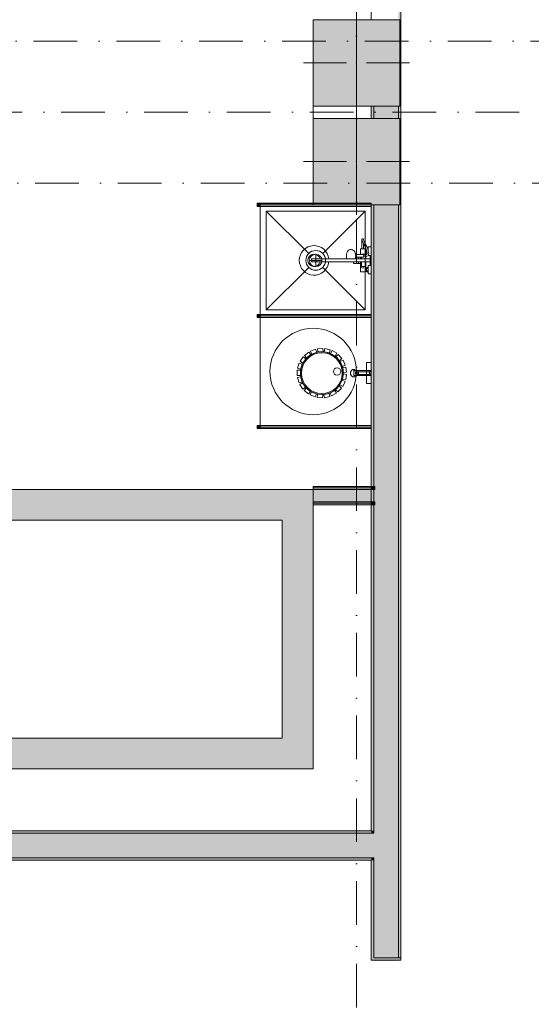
# Model space of a CAD drawing. Header units: millimetres. Extents: x -14761 to 157739, y -22400 to 107990.
# Tile 60 of 81: x 114274 to 118415, y 19774 to 27750. Entities that reach past the tile are written whole.
import ezdxf

# ---------------------------------------------------------------- set-up
doc = ezdxf.new("R2010")
doc.units = ezdxf.units.MM
doc.header["$MEASUREMENT"] = 0
doc.linetypes.add('Штриховая', pattern=[564.444447, 282.222223, -282.222223])
doc.linetypes.add('Штрихпунктирная', pattern=[670.277762, 352.777767, -176.388884, 0, -141.111112])
for name, color, linetype in [('Интерьер - Оборудование', 7, 'Continuous'), ('Интерьер - Сантехника', 7, 'Continuous'), ('Конструктив - Колонны', 7, 'Continuous'), ('Конструктив - стены бассейнов жб нов', 7, 'Continuous'), ('Конструктив - Стены Блок 200 нов', 7, 'Continuous'), ('Элемент Модели - Зона', 7, 'Continuous'), ('Элемент Модели - Оси', 7, 'Continuous')]:
    doc.layers.add(name, color=color, linetype=linetype)

msp = doc.modelspace()

# ---------------------------------------------------------------- hatches: boundary and pattern name
at = {"layer": 'Интерьер - Оборудование', "linetype": 'Continuous', "lineweight": 0, "true_color": 0x00007f}
for points in [[(116195, 26262.5), (116195, 26237.5), (116220, 26237.5), (116220, 26262.5)], [(116195, 24462.5), (116195, 24437.5), (116220, 24437.5), (116220, 24462.5)]]:
    msp.add_hatch(color=176, dxfattribs=at).paths.add_polyline_path(points)
at = {"layer": 'Интерьер - Оборудование', "linetype": 'Continuous', "lineweight": 0, "true_color": 0x000000}
for points in [[(117120, 26262), (116220, 26262), (116220, 26238), (117120, 26238)], [(117120, 25362), (116220, 25362), (116220, 25338), (117120, 25338)], [(117120, 24462), (116220, 24462), (116220, 24438), (117120, 24438)]]:
    msp.add_hatch(color=18, dxfattribs=at).paths.add_polyline_path(points)
at = {"layer": 'Интерьер - Оборудование', "linetype": 'Continuous', "lineweight": 0, "true_color": 0x666666}
msp.add_hatch(color=251, dxfattribs=at).paths.add_polyline_path([(116195, 25362.5), (116195, 25337.5), (116220, 25337.5), (116220, 25362.5)])
at = {"layer": 'Конструктив - Колонны', "linetype": 'Continuous', "lineweight": 0, "true_color": 0x000000}
for points in [[(116650, 27050), (117350, 27050), (117350, 27750), (116650, 27750)], [(116650, 26250), (117350, 26250), (117350, 26950), (116650, 26950)]]:
    msp.add_hatch(color=18, dxfattribs=at).paths.add_polyline_path(points)
at = {"layer": 'Конструктив - стены бассейнов жб нов', "linetype": 'Continuous', "lineweight": 0, "true_color": 0x000000}
for points in [[(113380.2, 23694.7), (116400, 23694.7), (116400, 23944.7), (113380.2, 23944.7)], [(116400, 23694.7), (116650, 23694.7), (116650, 23944.7)], [(116400, 23694.7), (116650, 23944.7), (116400, 23944.7)], [(117115, 23969.7), (116650, 23969.7), (116650, 23957.2), (117115, 23957.2)], [(117115, 23957.2), (116650, 23957.2), (116650, 23944.7), (117115, 23944.7)], [(117115, 23944.7), (116650, 23944.7), (116650, 23844.7), (117115, 23844.7)], [(117115, 23969.7), (117115, 23957.2), (117120, 23957.2), (117120, 23969.7)], [(117115, 23957.2), (117115, 23944.7), (117120, 23944.7), (117120, 23957.2)], [(117115, 23944.7), (117115, 23844.7), (117120, 23844.7), (117120, 23944.7)], [(117150, 23969.7), (117120, 23969.7), (117120, 23957.2), (117150, 23957.2)], [(117150, 23957.2), (117120, 23957.2), (117120, 23944.7), (117150, 23944.7)], [(117150, 23944.7), (117120, 23944.7), (117120, 23844.7), (117150, 23844.7)], [(116650, 23832.2), (117115, 23832.2), (117115, 23844.7), (116650, 23844.7)], [(116650, 23819.7), (117115, 23819.7), (117115, 23832.2), (116650, 23832.2)], [(117115, 23844.7), (117115, 23832.2), (117120, 23832.2), (117120, 23844.7)], [(117115, 23832.2), (117115, 23819.7), (117120, 23819.7), (117120, 23832.2)], [(117120, 23832.2), (117150, 23832.2), (117150, 23844.7), (117120, 23844.7)], [(117120, 23819.7), (117150, 23819.7), (117150, 23832.2), (117120, 23832.2)], [(116400, 23694.7), (116400, 21930.1), (116650, 21930.1), (116650, 23694.7)], [(116400, 21930.1), (113380.2, 21930.1), (113380.2, 21680.1), (116400, 21680.1)], [(116400, 21930.1), (116650, 21680.1), (116650, 21930.1)], [(116400, 21680.1), (116650, 21680.1), (116400, 21930.1)]]:
    msp.add_hatch(color=18, dxfattribs=at).paths.add_polyline_path(points)
at = {"layer": 'Конструктив - Стены Блок 200 нов', "linetype": 'Continuous', "lineweight": 0, "true_color": 0x000000}
for points in [[(117350, 27050), (117340, 27050), (117340, 26950), (117350, 26950), (117350, 26250), (117340, 26250), (117340, 20150.1), (117360, 20150.1), (117360, 32800), (117340, 32800), (117340, 27750), (117350, 27750)], [(117120, 27050), (117120, 26950), (117140, 26950), (117140, 27050)], [(117140, 27050), (117140, 26950), (117340, 26950), (117340, 27050)], [(117120, 21180.1), (117140, 21180.1), (117140, 26250), (117120, 26250)], [(117140, 21160.1), (117340, 21160.1), (117340, 26250), (117140, 26250)], [(112490, 20960.1), (117120, 20960.1), (117120, 21160.1), (112490, 21160.1)], [(112630.2, 21160.1), (117120, 21160.1), (117120, 21180.1), (112630.2, 21180.1)], [(117120, 21180.1), (117120, 21160.1), (117140, 21160.1), (117140, 21180.1)], [(117120, 21160.1), (117120, 20960.1), (117140, 20960.1), (117140, 21160.1)], [(117140, 21160.1), (117140, 20960.1), (117340, 20960.1), (117340, 21160.1)], [(117120, 20960.1), (110640.2, 20960.1), (110640.2, 20940.1), (117120, 20940.1)], [(117120, 20960.1), (117120, 20940.1), (117140, 20940.1), (117140, 20960.1)], [(117120, 20940.1), (117120, 20150.1), (117140, 20150.1), (117140, 20940.1)], [(117140, 20960.1), (117140, 20150.1), (117340, 20150.1), (117340, 20960.1)], [(117120, 20150.1), (117120, 20130.1), (117360, 20130.1), (117360, 20150.1), (117140, 20150.1)], [(117140, 20125.1), (117340, 20125.1), (117340, 20130.1), (117140, 20130.1)]]:
    msp.add_hatch(color=18, dxfattribs=at).paths.add_polyline_path(points)

# ---------------------------------------------------------------- linework, layer by layer
at = {"layer": 'Интерьер - Оборудование', "color": 7, "linetype": 'Continuous', "lineweight": 15}
for p, q in [((116220, 26262.5), (117120, 26262.5)), ((116220, 26262), (116220, 26262.5)), ((117120, 26262.5), (117120, 26262)), ((116220, 26238), (116220, 26237.5)), ((116220, 26237.5), (117120, 26237.5)), ((117120, 26237.5), (117120, 26238)), ((117043.8, 25967), (117043.5, 25969)), ((117043.8, 25967), (117048.2, 25953.4)), ((117048.2, 25953.4), (117056.5, 25934.4)), ((116992.7, 25848), (116993.2, 25846.1)), ((116993.2, 25846.1), (116993.9, 25837)), ((117032, 25847.3), (117053.2, 25847)), ((117040, 25850), (117040, 25847.2)), ((117040, 25850), (117072, 25850)), ((117056.5, 25893), (117043.5, 25893)), ((117054.8, 25846.8), (117053.2, 25847)), ((117056.3, 25846.1), (117054.8, 25846.8)), ((117057.7, 25844.9), (117056.3, 25846.1)), ((117058.7, 25843.5), (117057.7, 25844.9)), ((117061.5, 25850), (117064.9, 25850)), ((117064.9, 25850), (117068, 25850)), ((117068, 25850), (117070.7, 25850)), ((117072, 25889), (117072, 25861)), ((117076, 25844.5), (117076, 25830.6)), ((117078.4, 25889), (117082.4, 25877.5)), ((117080, 25884), (117080, 25884.4)), ((117080, 25866), (117080, 25884)), ((117080.1, 25884), (117080, 25884)), ((117080, 25861), (117080, 25866)), ((117084.7, 25866), (117080, 25866)), ((117082.4, 25877.5), (117086.1, 25858.4)), ((117086.1, 25858.4), (117086.4, 25856.8)), ((117090.7, 25893), (117095, 25881)), ((117094, 25883.7), (117094, 25893)), ((117094.5, 25882.1), (117094.5, 25882.1)), ((117095, 25881), (117098.6, 25861.7)), ((117099.4, 25855.9), (117097.3, 25842.8)), ((117098.6, 25861.7), (117099.5, 25857.2)), ((117099.5, 25857.2), (117099.4, 25855.9)), ((116776.4, 25812), (116635, 25812)), ((116635, 25788), (116635, 25812)), ((116776.4, 25788), (116635, 25788)), ((116923, 25812), (117076, 25812)), ((117076, 25788), (116975, 25788)), ((116977.6, 25812.1), (116977.7, 25812)), ((116989.8, 25814.2), (116988.8, 25812)), ((116991.2, 25819.4), (116989.8, 25814.2)), ((116993.2, 25827.9), (116991.2, 25819.4)), ((116991.7, 25812), (116991.7, 25812.1)), ((117032, 25825), (116992.5, 25825)), ((116992.7, 25826), (117010.9, 25826.5)), ((116993.9, 25837), (116993.2, 25827.9)), ((117010.9, 25826.5), (117053.2, 25827)), ((117017, 25825), (117017, 25812)), ((117017, 25775), (117017, 25788)), ((117032, 25826.7), (117032, 25812)), ((117032, 25775), (117032, 25788)), ((117040, 25826.8), (117040, 25812)), ((117040, 25750), (117040, 25788)), ((117053.2, 25827), (117054.8, 25827.2)), ((117054.8, 25827.2), (117056.3, 25827.9)), ((117056.3, 25827.9), (117057.7, 25829.1)), ((117057.7, 25829.1), (117058.7, 25830.5)), ((117059.2, 25842), (117058.7, 25843.5)), ((117058.7, 25830.5), (117059.2, 25832)), ((117059.2, 25842), (117060.4, 25839.6)), ((117059.2, 25842), (117059.2, 25842)), ((117059.3, 25841.8), (117059.2, 25842)), ((117060.4, 25834.4), (117059.2, 25832)), ((117059.2, 25832), (117059.3, 25832.2)), ((117059.2, 25832), (117059.2, 25832)), ((117059.5, 25840), (117059.3, 25841.8)), ((117059.3, 25832.2), (117059.5, 25834)), ((117059.5, 25834), (117059.5, 25840)), ((117060.4, 25839.6), (117060.8, 25837)), ((117060.8, 25837), (117060.4, 25834.4)), ((117097, 25841.5), (117096.8, 25841)), ((117097.3, 25842.8), (117097, 25841.5)), ((117112, 25788), (117112, 25812)), ((117072, 25750), (117040, 25750)), ((117072, 25711), (117072, 25739)), ((117080, 25711), (117080, 25739)), ((117094, 25734), (117080, 25734)), ((117094, 25716), (117080, 25716)), ((117094, 25707), (117094, 25743)), ((116220, 25362.5), (117120, 25362.5)), ((116220, 25362), (116220, 25362.5)), ((116220, 25338), (116220, 25337.5)), ((116220, 25337.5), (117120, 25337.5)), ((117120, 25362.5), (117120, 25362)), ((117120, 25337.5), (117120, 25338)), ((116994.9, 24902.7), (116980.8, 24906.5)), ((116992.5, 24886.8), (116993.4, 24892.7)), ((116993.4, 24880.9), (116992.5, 24886.8)), ((116993.4, 24892.7), (116995.7, 24897.5)), ((116995.1, 24886.8), (116995.6, 24890.6)), ((116995.6, 24882.9), (116995.1, 24886.8)), ((116995.6, 24890.6), (116997, 24893.8)), ((116995.7, 24897.5), (116999.2, 24900.3)), ((116997, 24893.8), (116999, 24896)), ((116999, 24896), (117001.5, 24896.8)), ((116999.2, 24900.3), (117003.1, 24900.6)), ((117007.8, 24896.8), (117001.5, 24896.8)), ((117005.3, 24886.8), (117005.9, 24890.6)), ((117005.9, 24882.9), (117005.3, 24886.8)), ((117005.9, 24890.6), (117007.6, 24893.8)), ((117007.6, 24893.8), (117010.1, 24896)), ((117010.1, 24896), (117013, 24896.8)), ((117017, 24878.2), (117017, 24895.3)), ((117106, 24876.8), (117106, 24896.8)), ((116994.9, 24870.8), (116980.8, 24867.1)), ((116995.7, 24876), (116993.4, 24880.9)), ((116997, 24879.7), (116995.6, 24882.9)), ((116999.2, 24873.2), (116995.7, 24876)), ((116999, 24877.5), (116997, 24879.7)), ((117001.5, 24876.8), (116999, 24877.5)), ((117003.1, 24873), (116999.2, 24873.2)), ((117007.8, 24876.8), (117001.5, 24876.8)), ((117007.6, 24879.7), (117005.9, 24882.9)), ((117010.1, 24877.5), (117007.6, 24879.7)), ((117013, 24876.8), (117010.1, 24877.5)), ((116220, 24462.5), (117120, 24462.5)), ((116220, 24462), (116220, 24462.5)), ((116220, 24438), (116220, 24437.5)), ((116220, 24437.5), (117120, 24437.5)), ((117120, 24462.5), (117120, 24462)), ((117120, 24437.5), (117120, 24438))]:
    msp.add_line(p, q, dxfattribs=at)
at = {"layer": 'Интерьер - Оборудование', "color": 7, "linetype": 'Continuous', "lineweight": 15, "flags": 128}
for points in [[(116195, 26262.5), (116220, 26262.5), (116220, 26237.5), (116195, 26237.5)], [(117120, 26262), (117120, 26238), (116220, 26238), (116220, 26262)], [(117072, 25889), (117078.4, 25889), (117072, 25906.9), (117057.1, 25933), (117056.5, 25934.4), (117056.5, 25893), (117072, 25893)], [(117076, 25850), (117076, 25844.5), (117085, 25848.2), (117086.4, 25856.8), (117086.4, 25857), (117080, 25857), (117080, 25861), (117072, 25861), (117072, 25850)], [(116195, 25362.5), (116220, 25362.5), (116220, 25337.5), (116195, 25337.5)], [(117120, 25362), (117120, 25338), (116220, 25338), (116220, 25362)], [(116614.1, 25057.1), (116630.1, 25036.6), (116596.1, 25009.8), (116580, 25030.4)], [(116669, 25080.7), (116678.3, 25056.5), (116637.9, 25040.8), (116628.5, 25065.3)], [(116728.5, 25087.2), (116730.2, 25061.2), (116686.9, 25058.2), (116685.2, 25084.3)], [(116787.1, 25075.8), (116781.1, 25050.5), (116738.9, 25060.3), (116745, 25085.8)], [(116839.9, 25047.6), (116826.7, 25025.2), (116789.2, 25047), (116802.5, 25069.6)], [(116536.6, 24967.9), (116561.3, 24960), (116548.4, 24918.6), (116523.4, 24926.5)], [(116568.6, 25018.3), (116590, 25003.5), (116565.4, 24967.8), (116543.9, 24982.7)], [(116881.9, 25005.1), (116862.7, 24987.6), (116833.4, 25019.5), (116852.7, 25037.1)], [(116909.6, 24952.1), (116886.1, 24941), (116867.5, 24980.2), (116891.2, 24991.3)], [(117080, 24801.8), (117080, 24971.8), (117120, 24971.8), (117120, 24801.8)], [(116520.8, 24910.2), (116546.8, 24910), (116546.6, 24866.6), (116520.4, 24866.8)], [(116920.5, 24893.3), (116894.7, 24889.7), (116888.4, 24932.5), (116914.4, 24936.2)], [(117120, 24910.8), (117120, 24862.8), (117106, 24876.8), (117017, 24876.8), (117017, 24878.2), (117015.8, 24877.4), (117014.4, 24876.9), (117013, 24876.8), (117007.8, 24876.8), (117006.3, 24875), (117004.9, 24873.8), (117003.1, 24873), (116994.9, 24870.8), (116992.8, 24866.6), (116990, 24862.6), (116987.1, 24859.9), (116983.2, 24857.7), (116981.1, 24857), (116978.5, 24856.8), (116970.9, 24856.8), (116966.9, 24858.9), (116963.3, 24861.5), (116960.4, 24864.3), (116957.9, 24867.3), (116956, 24870.3), (116954.7, 24872.8), (116953.4, 24876.1), (116952.4, 24879.5), (116951.9, 24882.3), (116951.7, 24884.7), (116951.6, 24886.8), (116951.7, 24889.5), (116952, 24892), (116952.6, 24895), (116953.5, 24897.9), (116954.5, 24900.4), (116955.8, 24903), (116957.6, 24905.7), (116959.9, 24908.6), (116962.7, 24911.5), (116966.1, 24914.1), (116968.6, 24915.6), (116970.9, 24916.8), (116978.5, 24916.8), (116980.3, 24916.6), (116982.5, 24916.1), (116985.1, 24915), (116987.4, 24913.4), (116989.2, 24911.8), (116991.1, 24909.5), (116992.7, 24907.1), (116993.9, 24904.9), (116994.9, 24902.7), (117003.1, 24900.6), (117004.1, 24900.2), (117005, 24899.7), (117005.6, 24899.2), (117006.3, 24898.6), (117006.9, 24897.9), (117007.3, 24897.4), (117007.8, 24896.8), (117013, 24896.8), (117013.8, 24896.7), (117014.6, 24896.6), (117015.3, 24896.3), (117016.1, 24895.9), (117016.5, 24895.6), (117017, 24895.3), (117017, 24896.8), (117106, 24896.8)], [(116980, 24866.8), (116980, 24906.8), (117115, 24906.8), (117115, 24866.8)], [(116522.8, 24850.4), (116547.7, 24857.9), (116560.3, 24816.4), (116535.2, 24808.9)], [(116542.2, 24793.9), (116563.8, 24808.4), (116588.1, 24772.4), (116566.3, 24757.9)], [(116889.3, 24779.2), (116866, 24790.7), (116885, 24829.7), (116908.5, 24818.1)], [(116913.5, 24833.9), (116887.8, 24838), (116894.5, 24880.9), (116920.3, 24876.7)], [(116577.5, 24745.6), (116593.9, 24765.8), (116627.7, 24738.6), (116611.2, 24718.3)], [(116625.4, 24709.9), (116635.1, 24734), (116675.4, 24718), (116665.6, 24693.7)], [(116799.3, 24702.6), (116786.5, 24725.2), (116824.2, 24746.7), (116837.1, 24723.9)], [(116850.1, 24734.1), (116831.2, 24752), (116860.8, 24783.6), (116879.9, 24765.6)], [(116681.8, 24689.9), (116683.9, 24715.8), (116727.1, 24712.4), (116725, 24686.3)], [(116741.5, 24687.4), (116735.9, 24712.8), (116778.2, 24722.2), (116783.8, 24696.6)], [(116195, 24462.5), (116220, 24462.5), (116220, 24437.5), (116195, 24437.5)], [(117120, 24462), (117120, 24438), (116220, 24438), (116220, 24462)]]:
    msp.add_lwpolyline(points, close=True, dxfattribs=at)
for points in [[(116776.4, 25788, -19.949874), (116776.4, 25812), (116923, 25812), (116920.1, 25824.1), (116919.1, 25837), (116920.1, 25849.9), (116923, 25862), (116927.5, 25872.4), (116933.5, 25880.3), (116940.4, 25885.3), (116947.8, 25887), (116958.4, 25887), (116961.6, 25886.5), (116969, 25884.8), (116971.7, 25883.4), (116978.4, 25878.6), (116980.2, 25876.5), (116985.6, 25869.2), (116989.8, 25859.8), (116991.2, 25854.6), (116992.7, 25848), (117010.9, 25847.5), (117032, 25847.3), (117032, 25893), (117043.5, 25893), (117043.5, 25969, -0.853753), (117056.2, 25971), (117060.4, 25958.2), (117068.7, 25939), (117083.9, 25912.3), (117090.7, 25893), (117094, 25893), (117094, 25909), (117120, 25909), (117120, 25841), (117096.8, 25841), (117096.5, 25840.4), (117095.8, 25839.3), (117094.9, 25838.5), (117093.8, 25837.8), (117076, 25830.4), (117076, 25812), (117112, 25812), (117112, 25840), (117120, 25840), (117120, 25760), (117112, 25760), (117112, 25788), (117076, 25788), (117076, 25750), (117072, 25750), (117072, 25739), (117080, 25739), (117080, 25743), (117094, 25743), (117094, 25759), (117120, 25759), (117120, 25691), (117094, 25691), (117094, 25707), (117080, 25707), (117080, 25711), (117072, 25711), (117072, 25707), (117032, 25707), (117032, 25775), (116975, 25775), (116975, 25775.6), (116975, 25777.2), (116975, 25779.6), (116975, 25782.9), (116975, 25786.9), (116975, 25788)], [(116546.6, 24886.8, -1), (116893.4, 24886.8, -1)]]:
    msp.add_lwpolyline(points, format="xyb", close=True, dxfattribs=at)
at = {"layer": 'Интерьер - Оборудование', "color": 7, "linetype": 'Continuous', "lineweight": 15}
msp.add_circle((116720, 24886.8), 165.6, dxfattribs=at)
for centre, radius, start, end in [((116657, 25800), 50, 13.88654, 346.11346), ((117050, 25745.5), 9, 150, 30)]:
    msp.add_arc(centre, radius, start, end, dxfattribs=at)
at = {"layer": 'Интерьер - Сантехника', "color": 7, "linetype": 'Continuous', "lineweight": 15}
for p, q in [((117070, 26200), (116270, 26200)), ((116270, 26200), (116270, 25400)), ((116270, 26200), (116613.4, 25856.6)), ((117070, 26200), (116726.6, 25856.6)), ((117070, 25400), (117070, 26200)), ((116670, 25850), (116670, 25750)), ((116720, 25800), (116620, 25800)), ((116270, 25400), (116613.4, 25743.4)), ((117070, 25400), (116726.6, 25743.4)), ((116270, 25400), (117070, 25400)), ((116220, 25350), (116220, 24450)), ((116220, 25350), (117120, 25350)), ((117120, 25350), (117120, 24450)), ((116220, 24450), (117120, 24450))]:
    msp.add_line(p, q, dxfattribs=at)
at = {"layer": 'Интерьер - Сантехника', "color": 7, "linetype": 'Continuous', "lineweight": 15, "flags": 128}
msp.add_lwpolyline([(117120, 26250), (116220, 26250), (116220, 25350), (117120, 25350)], close=True, dxfattribs=at)
at = {"layer": 'Интерьер - Сантехника', "color": 7, "linetype": 'Continuous', "lineweight": 15}
for centre, radius in [((116670, 25800), 80), ((116670, 25800), 50), ((116650, 24900), 350), ((116843.2, 24900), 30)]:
    msp.add_circle(centre, radius, dxfattribs=at)
at = {"layer": 'Конструктив - Колонны', "color": 251, "linetype": 'Continuous', "lineweight": 5, "true_color": 0x575757}
for p, q in [((117000, 27480), (117000, 27830)), ((116920, 27400), (116570, 27400)), ((117080, 27400), (117430, 27400)), ((117000, 27320), (117000, 26970)), ((117000, 26680), (117000, 27030)), ((116920, 26600), (116570, 26600)), ((117080, 26600), (117430, 26600)), ((117000, 26520), (117000, 26170))]:
    msp.add_line(p, q, dxfattribs=at)
at = {"layer": 'Конструктив - Колонны', "color": 251, "linetype": 'Continuous', "lineweight": 15, "true_color": 0x575757, "flags": 128}
for points in [[(116650, 27050), (117350, 27050), (117350, 27750), (116650, 27750)], [(116650, 26250), (117350, 26250), (117350, 26950), (116650, 26950)]]:
    msp.add_lwpolyline(points, close=True, dxfattribs=at)
at = {"layer": 'Конструктив - Колонны', "color": 251, "linetype": 'Continuous', "lineweight": 5, "true_color": 0x575757}
for p in [(117000, 27400), (117000, 26600)]:
    msp.add_point(p, dxfattribs=at)
at = {"layer": 'Конструктив - стены бассейнов жб нов', "color": 251, "linetype": 'Continuous', "lineweight": 20, "true_color": 0x575757}
for p, q in [((117115, 23957.2), (116650, 23957.2)), ((117115, 23944.7), (116650, 23944.7)), ((117150, 23957.2), (117120, 23957.2)), ((117150, 23944.7), (117120, 23944.7)), ((116650, 23844.7), (117115, 23844.7)), ((116650, 23832.2), (117115, 23832.2)), ((117120, 23844.7), (117150, 23844.7)), ((117120, 23832.2), (117150, 23832.2))]:
    msp.add_line(p, q, dxfattribs=at)
at = {"layer": 'Конструктив - стены бассейнов жб нов', "color": 251, "linetype": 'Continuous', "lineweight": 20, "true_color": 0x575757, "flags": 128}
for points in [[(116650, 23944.7), (113130.2, 23944.7)], [(117115, 23969.7), (116650, 23969.7)], [(116650, 23969.7), (116650, 23957.2)], [(116650, 23957.2), (116650, 23944.7)], [(116650, 23944.7), (116650, 23694.7)], [(117150, 23969.7), (117120, 23969.7)], [(117150, 23969.7), (117150, 23957.2)], [(117150, 23957.2), (117150, 23944.7)], [(116650, 23844.7), (116650, 23832.2)], [(116650, 23832.2), (116650, 23819.7)], [(116650, 23819.7), (117115, 23819.7)], [(117120, 23819.7), (117150, 23819.7)], [(117150, 23844.7), (117150, 23832.2)], [(117150, 23832.2), (117150, 23819.7)], [(113380.2, 23694.7), (116400, 23694.7)], [(116400, 23694.7), (116400, 21930.1)], [(116650, 21930.1), (116650, 23694.7)], [(116400, 21930.1), (113380.2, 21930.1)], [(116650, 21680.1), (116650, 21930.1)], [(113380.2, 21680.1), (116650, 21680.1)]]:
    msp.add_lwpolyline(points, dxfattribs=at)
at = {"layer": 'Конструктив - Стены Блок 200 нов', "color": 251, "linetype": 'Continuous', "lineweight": 20, "true_color": 0x575757}
for p, q in [((117140, 27050), (117140, 26950)), ((117340, 26950), (117340, 27050)), ((117140, 26250), (117140, 21160.1)), ((117340, 21160.1), (117340, 26250)), ((117120, 21160.1), (112630.2, 21160.1)), ((117140, 21160.1), (117120, 21160.1)), ((117140, 21160.1), (117120, 21160.1)), ((117340, 20960.1), (117340, 21160.1)), ((112490, 20960.1), (117120, 20960.1)), ((117120, 20960.1), (117140, 20960.1)), ((117120, 20960.1), (117140, 20960.1)), ((117140, 20960.1), (117140, 20150.1)), ((117340, 20150.1), (117340, 20960.1)), ((117120, 20150.1), (117120, 20130.1)), ((117120, 20150.1), (117120, 20130.1)), ((117360, 20130.1), (117120, 20130.1)), ((117360, 20130.1), (117120, 20130.1)), ((117140, 20150.1), (117360, 20150.1)), ((117360, 20150.1), (117360, 20130.1))]:
    msp.add_line(p, q, dxfattribs=at)
at = {"layer": 'Конструктив - Стены Блок 200 нов', "color": 251, "linetype": 'Continuous', "lineweight": 20, "true_color": 0x575757, "flags": 128}
for points in [[(117360, 20150.1), (117360, 32800)], [(117120, 27050), (117120, 26950)], [(117120, 26250), (117120, 21180.1)], [(117120, 21180.1), (112630.2, 21180.1)], [(110640.2, 20940.1), (117120, 20940.1)], [(117120, 20940.1), (117120, 20150.1)]]:
    msp.add_lwpolyline(points, dxfattribs=at)
at = {"layer": 'Элемент Модели - Зона', "color": 7, "linetype": 'Штриховая', "lineweight": 15, "flags": 128}
msp.add_lwpolyline([(36150, 44957.4), (36110, 44957.4), (36110, 36320), (41880.3, 36320), (41880.3, 39141.6), (45142.5, 42405.1), (45156.7, 42391), (45156.7, 42420), (63300, 42420), (63300, 42400), (77399.7, 42400), (77399.7, 42420), (114081.4, 42420), (117316.7, 39176.5), (117320.1, 38841.9), (117320.1, 36305), (117360, 36305), (117360, 34300), (117120, 34300), (117120, 35700), (116700, 35700), (116700, 36100), (108300, 36100), (108300, 35700), (107700, 35700), (107700, 36100), (99320, 36100), (99320, 26970), (107700, 26970), (107700, 27650), (108300, 27650), (108300, 26460), (112380, 26460), (112380, 27370), (112500, 27370), (112500, 21180.1), (117120, 21180.1), (117120, 26250), (116650, 26250), (116650, 27750), (117120, 27750), (117120, 32800), (117360, 32800), (117360, 20150.1), (117120, 20150.1), (117120, 20940.1), (99320, 20940.1), (99320, 14650.1), (117120, 14650.1), (117120, 17700.1), (116700.1, 17700.1), (116700.1, 18325.6), (117120, 18325.6), (117120, 18650.1), (117360, 18650.1), (117360, 18320.1), (120850, 18320.1), (120850, 37205.1), (120238.9, 37205.1), (120238.9, 45000), (125700, 45000), (125700, 45300), (126300, 45300), (126300, 45000), (141025, 45000), (141025, 45100), (140125, 45100), (140125, 47500), (132700, 47500), (132700, 53680), (130530, 53680), (130530, 54300), (129182.9, 54300), (126300, 54300), (126300, 53700), (125700, 53700), (125700, 54212.5), (124799.8, 54212.5), (117300, 54212.5), (117300, 53700), (116700, 53700), (116700, 54212.5), (108300, 54212.5), (108300, 53700), (107700, 53700), (107700, 54212.5), (99300, 54212.5), (99300, 53700), (98700, 53700), (98700, 54212.5), (90650, 54212.5), (90650, 53700), (90050, 53700), (89950, 53700), (89950, 48632.8), (77450.1, 48632.8), (77450.1, 53800), (77450.1, 61690), (77460.1, 61690), (77460.1, 67850), (74720, 67850), (74720, 59730), (73964.5, 59730), (73964.5, 54212), (72300.1, 54212), (72300.1, 53700), (71700.1, 53700), (71700.1, 54212), (63300, 54212), (63300, 53700), (62700, 53700), (62700, 54212), (61025, 54212), (61025, 46500), (61025, 45000), (54300, 45000), (54300, 44700), (53700, 44700), (53700, 45000), (45300, 45000), (45300, 44700), (44700, 44700), (44700, 45000), (36750, 45000), (36750, 44700), (36150, 44700)], close=True, dxfattribs=at)
at = {"layer": 'Элемент Модели - Оси', "color": 7, "linetype": 'Штрихпунктирная', "lineweight": 15}
for p, q in [((117000, 74401.5), (117000, 15823.5)), ((-12314.1, 27575), (155203.5, 27575)), ((-12760.6, 27000), (155650, 27000)), ((-12302.2, 26425), (155191.7, 26425))]:
    msp.add_line(p, q, dxfattribs=at)

doc.saveas('drawing.dxf')
